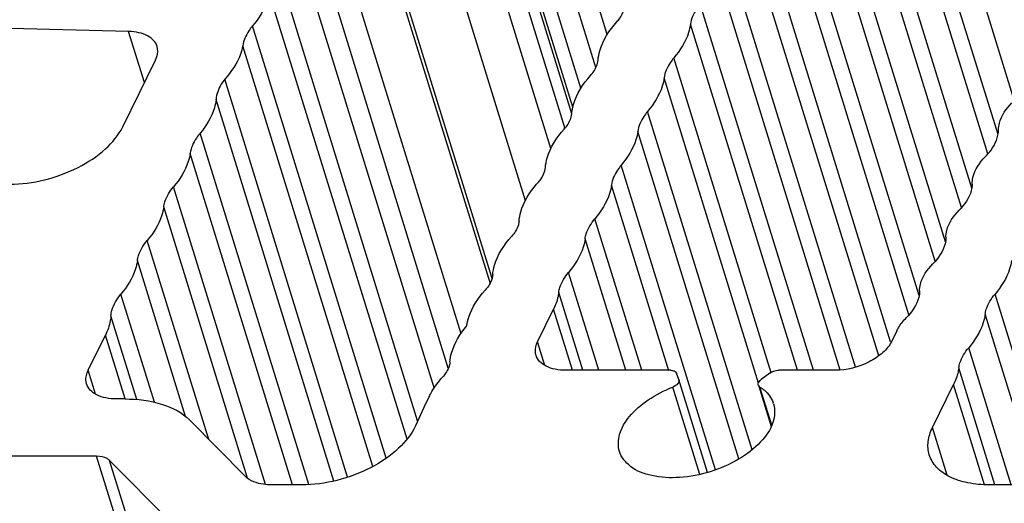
# Model space of a CAD drawing. Header units: millimetres. Extents: x 0 to 594, y 0 to 420.
# Tile 72 of 117: x 463.01 to 475.83, y 164.24 to 170.54. Entities that reach past the tile are written whole.
import ezdxf

# ---------------------------------------------------------------- set-up
doc = ezdxf.new("R2010")
doc.units = ezdxf.units.MM
doc.header["$LTSCALE"] = 32.67
doc.layers.add('3_ALL_AXES', color=7, linetype='CONTINUOUS')

msp = doc.modelspace()

# ---------------------------------------------------------------- linework, layer by layer
at = {"layer": '3_ALL_AXES', "color": 9, "linetype": 'CONTINUOUS'}
for p, q in [((470.6599, 170.34965), (468.86106, 176.17068)), ((470.51349, 169.91951), (468.68961, 175.82157)), ((470.317, 169.6509), (468.51816, 175.47192)), ((475.96184, 169.4942), (474.14445, 175.37525)), ((470.21211, 169.40409), (468.39099, 175.29724)), ((475.75095, 169.04639), (473.93014, 174.93853)), ((475.61894, 168.79546), (473.80156, 174.6765)), ((470.11121, 169.12109), (468.51565, 174.28433)), ((475.40812, 168.34741), (473.58724, 174.23978)), ((475.27609, 168.09656), (473.45866, 173.97775)), ((475.06523, 167.64864), (473.24434, 173.54103)), ((474.93316, 167.39784), (473.11575, 173.27899)), ((474.72233, 166.94987), (472.90143, 172.84227)), ((474.59026, 166.69909), (472.77285, 172.58024)), ((474.35016, 166.34582), (472.55854, 172.14352)), ((474.19694, 166.16349), (472.42995, 171.88149)), ((473.89309, 166.01652), (472.21564, 171.44477)), ((473.69493, 165.97962), (472.08705, 171.18273)), ((468.05421, 165.08074), (466.25603, 170.89966)), ((473.34663, 165.97651), (471.87274, 170.74601)), ((467.78212, 164.83099), (466.04172, 170.46294)), ((473.13707, 165.97651), (471.74415, 170.48398)), ((464.63328, 169.7232), (464.42719, 170.39009)), ((472.79741, 165.9454), (471.52984, 170.04726)), ((472.62993, 165.80923), (471.40125, 169.78523)), ((472.54845, 164.94264), (471.18693, 169.34849)), ((472.37603, 164.82241), (471.05834, 169.08646)), ((466.56059, 164.48465), (465.22691, 168.80042)), ((472.0707, 164.68021), (470.84403, 168.64973)), ((471.46291, 165.9689), (470.71544, 168.3877)), ((466.21141, 164.48864), (465.01301, 168.36668)), ((465.97674, 164.56991), (464.88442, 168.10465)), ((471.11129, 165.97651), (470.50113, 167.95098)), ((465.471, 165.07624), (464.67011, 167.66793)), ((470.90173, 165.97651), (470.37254, 167.68895)), ((465.16931, 165.37436), (464.54152, 167.4059)), ((470.55246, 165.97651), (470.15823, 167.25223)), ((464.76229, 165.56126), (464.32721, 166.96917)), ((470.3429, 165.97651), (470.02965, 166.9902)), ((476.47927, 164.48465), (475.71149, 166.96917)), ((470.20668, 165.97651), (469.96091, 166.77183)), ((464.53333, 165.59633), (464.19647, 166.68639)), ((476.26971, 164.48465), (475.58291, 166.70714)), ((464.38022, 165.60481), (464.12416, 166.43344)), ((469.84969, 166.03867), (469.75365, 166.34948)), ((475.92044, 164.48465), (475.3686, 166.27042)), ((463.99598, 165.66571), (463.89993, 165.97652)), ((475.71088, 164.48465), (475.24001, 166.00839)), ((471.86769, 164.62138), (471.51602, 165.75937)), ((472.80351, 165.26211), (472.64984, 165.75937)), ((475.57393, 164.48704), (475.17127, 165.79003)), ((475.08883, 164.60897), (474.89674, 165.23058)), ((478.53409, 117.85801), (464.01011, 164.85762)), ((478.70267, 117.80339), (464.17869, 164.803))]:
    msp.add_line(p, q, dxfattribs=at)
at = {"layer": '3_ALL_AXES', "color": 7, "linetype": 'CONTINUOUS'}
for p, q in [((470.19929, 169.31767), (468.55636, 174.63419)), ((469.92714, 168.86658), (468.35444, 173.95582)), ((468.06265, 173.14029), (469.5933, 168.18708)), ((467.31456, 172.99636), (469.134, 167.10865)), ((469.16013, 167.17199), (467.39499, 172.88398)), ((466.93167, 172.35167), (468.75414, 166.45417)), ((468.59094, 166.00281), (466.76729, 171.90413)), ((468.40792, 165.7507), (466.60067, 171.59896)), ((468.19082, 165.31743), (466.38477, 171.16183)), ((464.42719, 170.39009), (462.10843, 170.44538)), ((467.60668, 164.72349), (465.91393, 170.20123)), ((464.35039, 169.14673), (464.77763, 170.01735)), ((467.27997, 164.58436), (465.67809, 169.76805)), ((467.1016, 164.53486), (465.56661, 169.5021)), ((466.77393, 164.48757), (465.35929, 169.06534)), ((469.75365, 166.34948), (469.96091, 166.77183)), ((474.43036, 166.48877), (474.362, 166.34948)), ((463.89993, 165.97652), (464.12416, 166.43344)), ((471.48755, 165.97651), (470.12326, 165.97651)), ((473.62634, 165.97651), (472.89143, 165.97651)), ((471.59491, 165.8571), (471.56496, 165.93922)), ((471.9687, 164.64753), (471.59491, 165.8571)), ((472.77741, 165.93922), (472.66687, 165.85711)), ((472.62964, 165.78438), (472.7964, 165.24473)), ((474.89674, 165.23058), (475.17127, 165.79003)), ((464.37616, 165.60355), (464.26954, 165.60355)), ((465.94902, 164.59389), (465.21907, 165.33046)), ((464.01011, 164.85762), (460.86401, 164.85762)), ((464.96276, 164.01182), (464.17869, 164.803)), ((466.68001, 164.48465), (466.28618, 164.48465)), ((478.06028, 164.48465), (475.63596, 164.48465))]:
    msp.add_line(p, q, dxfattribs=at)
for centre, radius, start, end in [((478.6268, 160.58689), 11.4581, 153.852191, 155.96762), ((472.49712, 165.43881), 0.34487, 17.165122, 20.232337)]:
    msp.add_arc(centre, radius, start, end, dxfattribs=at)
for points, knots in [([(466.25603, 170.89966), (466.25112, 170.86295), (466.21415, 170.70288), (466.12346, 170.55938), (466.04172, 170.46294)], [0, 0, 0, 0, 0.22659, 1, 1, 1, 1]), ([(470.78538, 170.5146), (470.79956, 170.53028), (470.84658, 170.5884), (470.87959, 170.66106), (470.88385, 170.7148)], [0, 0, 0, 0, 0.28167043, 1, 1, 1, 1]), ([(471.87274, 170.74601), (471.85516, 170.72528), (471.79583, 170.64761), (471.75354, 170.55415), (471.74415, 170.48398)], [0, 0, 0, 0, 0.27741938, 1, 1, 1, 1]), ([(466.04172, 170.46294), (466.02416, 170.44224), (465.96498, 170.36472), (465.92294, 170.27128), (465.91393, 170.20123)], [0, 0, 0, 0, 0.27762382, 1, 1, 1, 1]), ([(470.54096, 170.01605), (470.54426, 170.05778), (470.57989, 170.24279), (470.68816, 170.40674), (470.78538, 170.5146)], [0, 0, 0, 0, 0.22374924, 1, 1, 1, 1]), ([(471.74415, 170.48398), (471.73924, 170.44727), (471.70228, 170.2872), (471.61159, 170.1437), (471.52984, 170.04726)], [0, 0, 0, 0, 0.22659001, 1, 1, 1, 1]), ([(464.79824, 170.1945), (464.78932, 170.22338), (464.75514, 170.28048), (464.66932, 170.34171), (464.55638, 170.37996), (464.47205, 170.38902), (464.42719, 170.39009)], [0, 0, 0, 0, 0.20384915, 0.43209277, 0.6973714, 1, 1, 1, 1]), ([(464.77763, 170.01735), (464.7849, 170.03218), (464.80778, 170.08777), (464.81114, 170.15273), (464.79824, 170.1945)], [0, 0, 0, 0, 0.27418483, 1, 1, 1, 1]), ([(465.91393, 170.20123), (465.90688, 170.16442), (465.86095, 170.00452), (465.764, 169.86313), (465.67809, 169.76805)], [0, 0, 0, 0, 0.22627758, 1, 1, 1, 1]), ([(471.52984, 170.04726), (471.51227, 170.02653), (471.45294, 169.94886), (471.41064, 169.8554), (471.40125, 169.78523)], [0, 0, 0, 0, 0.27741935, 1, 1, 1, 1]), ([(470.44299, 169.8164), (470.4571, 169.83204), (470.5039, 169.89004), (470.53672, 169.96248), (470.54096, 170.01605)], [0, 0, 0, 0, 0.28158248, 1, 1, 1, 1]), ([(470.19806, 169.31729), (470.20137, 169.35907), (470.23707, 169.54433), (470.34558, 169.70845), (470.44299, 169.8164)], [0, 0, 0, 0, 0.22371843, 1, 1, 1, 1]), ([(465.67809, 169.76805), (465.66161, 169.74679), (465.60654, 169.66739), (465.57042, 169.57199), (465.56661, 169.5021)], [0, 0, 0, 0, 0.27763784, 1, 1, 1, 1]), ([(471.40125, 169.78523), (471.39634, 169.74851), (471.35938, 169.58844), (471.26869, 169.44494), (471.18693, 169.34849)], [0, 0, 0, 0, 0.22658938, 1, 1, 1, 1]), ([(465.56661, 169.5021), (465.56234, 169.4655), (465.52814, 169.30581), (465.43958, 169.16199), (465.35929, 169.06534)], [0, 0, 0, 0, 0.22674564, 1, 1, 1, 1]), ([(475.75757, 169.1091), (475.75768, 169.13809), (475.77624, 169.26994), (475.85726, 169.38509), (475.92906, 169.45852)], [0, 0, 0, 0, 0.22012658, 1, 1, 1, 1]), ([(470.10009, 169.11765), (470.1142, 169.13329), (470.161, 169.19128), (470.19382, 169.26372), (470.19806, 169.31729)], [0, 0, 0, 0, 0.2815816, 1, 1, 1, 1]), ([(471.18693, 169.34849), (471.16936, 169.32776), (471.11002, 169.25009), (471.06773, 169.15663), (471.05834, 169.08646)], [0, 0, 0, 0, 0.27742004, 1, 1, 1, 1]), ([(462.87906, 168.4008), (463.03053, 168.4008), (463.33823, 168.4423), (463.76513, 168.59895), (464.12071, 168.83016), (464.29708, 169.03811), (464.35039, 169.14673)], [0, 0, 0, 0, 0.26470468, 0.53665016, 0.78854618, 1, 1, 1, 1]), ([(465.35929, 169.06534), (465.34153, 169.04459), (465.28156, 168.96687), (465.23858, 168.87322), (465.22879, 168.8028)], [0, 0, 0, 0, 0.27751805, 1, 1, 1, 1]), ([(469.85516, 168.61854), (469.85847, 168.66031), (469.89417, 168.84557), (470.00268, 169.00969), (470.10009, 169.11765)], [0, 0, 0, 0, 0.22371847, 1, 1, 1, 1]), ([(471.05834, 169.08646), (471.05343, 169.04974), (471.01647, 168.88967), (470.92578, 168.74617), (470.84403, 168.64973)], [0, 0, 0, 0, 0.22658999, 1, 1, 1, 1]), ([(475.58598, 168.7596), (475.61238, 168.78658), (475.69793, 168.8852), (475.75722, 169.01544), (475.75757, 169.1091)], [0, 0, 0, 0, 0.28723591, 1, 1, 1, 1]), ([(465.22879, 168.8028), (465.22369, 168.76604), (465.18425, 168.6066), (465.09469, 168.46304), (465.01301, 168.36668)], [0, 0, 0, 0, 0.22707573, 1, 1, 1, 1]), ([(470.84403, 168.64973), (470.82645, 168.629), (470.76712, 168.55134), (470.72483, 168.45787), (470.71544, 168.3877)], [0, 0, 0, 0, 0.27741939, 1, 1, 1, 1]), ([(475.41461, 168.4008), (475.41384, 168.43038), (475.42958, 168.56581), (475.51248, 168.68447), (475.58598, 168.7596)], [0, 0, 0, 0, 0.2196937, 1, 1, 1, 1]), ([(469.74115, 168.4008), (469.75756, 168.41764), (469.81159, 168.47979), (469.85049, 168.55948), (469.85516, 168.61854)], [0, 0, 0, 0, 0.28408719, 1, 1, 1, 1]), ([(469.51227, 167.91979), (469.51545, 167.95997), (469.54884, 168.13741), (469.64985, 168.29591), (469.74115, 168.4008)], [0, 0, 0, 0, 0.22470981, 1, 1, 1, 1]), ([(470.71544, 168.3877), (470.71053, 168.35099), (470.67357, 168.19092), (470.58288, 168.04742), (470.50113, 167.95098)], [0, 0, 0, 0, 0.22659, 1, 1, 1, 1]), ([(475.41461, 168.4008), (475.41368, 168.37244), (475.39254, 168.24428), (475.31341, 168.13265), (475.24334, 168.06098)], [0, 0, 0, 0, 0.22060021, 1, 1, 1, 1]), ([(464.88442, 168.10465), (464.88737, 168.12668), (464.90954, 168.22272), (464.96396, 168.30882), (465.01301, 168.36668)], [0, 0, 0, 0, 0.22659, 1, 1, 1, 1]), ([(464.88442, 168.10465), (464.87951, 168.06794), (464.84255, 167.90787), (464.75186, 167.76437), (464.67011, 167.66793)], [0, 0, 0, 0, 0.22659001, 1, 1, 1, 1]), ([(475.07189, 167.7116), (475.072, 167.74059), (475.09055, 167.87242), (475.17155, 167.98756), (475.24334, 168.06098)], [0, 0, 0, 0, 0.22012815, 1, 1, 1, 1]), ([(469.51227, 167.91979), (469.51094, 167.90308), (469.49666, 167.82897), (469.45326, 167.76333), (469.41429, 167.72014)], [0, 0, 0, 0, 0.22371848, 1, 1, 1, 1]), ([(470.37254, 167.68895), (470.37549, 167.71098), (470.39767, 167.80702), (470.45208, 167.89312), (470.50113, 167.95098)], [0, 0, 0, 0, 0.22659, 1, 1, 1, 1]), ([(464.54152, 167.4059), (464.54447, 167.42792), (464.56665, 167.52397), (464.62106, 167.61006), (464.67011, 167.66793)], [0, 0, 0, 0, 0.22659001, 1, 1, 1, 1]), ([(469.16937, 167.22103), (469.17267, 167.26281), (469.20837, 167.44806), (469.31688, 167.61219), (469.41429, 167.72014)], [0, 0, 0, 0, 0.22371848, 1, 1, 1, 1]), ([(470.37254, 167.68895), (470.36763, 167.65224), (470.33067, 167.49217), (470.23998, 167.34867), (470.15823, 167.25223)], [0, 0, 0, 0, 0.22659, 1, 1, 1, 1]), ([(475.07189, 167.7116), (475.07178, 167.68262), (475.05323, 167.55078), (474.97223, 167.43565), (474.90044, 167.36223)], [0, 0, 0, 0, 0.22012829, 1, 1, 1, 1]), ([(464.54152, 167.4059), (464.53661, 167.36918), (464.49965, 167.20911), (464.40896, 167.06561), (464.32721, 166.96917)], [0, 0, 0, 0, 0.22659001, 1, 1, 1, 1]), ([(474.72899, 167.01285), (474.7291, 167.04183), (474.74765, 167.17367), (474.82865, 167.2888), (474.90044, 167.36223)], [0, 0, 0, 0, 0.220128, 1, 1, 1, 1]), ([(475.92581, 167.4059), (475.92089, 167.36918), (475.88393, 167.20911), (475.79324, 167.06561), (475.71149, 166.96917)], [0, 0, 0, 0, 0.22659001, 1, 1, 1, 1]), ([(470.02965, 166.9902), (470.03259, 167.01222), (470.05477, 167.10826), (470.10918, 167.19436), (470.15823, 167.25223)], [0, 0, 0, 0, 0.22658999, 1, 1, 1, 1]), ([(469.16937, 167.22103), (469.16805, 167.20432), (469.15376, 167.13022), (469.11036, 167.06457), (469.0714, 167.02139)], [0, 0, 0, 0, 0.22371847, 1, 1, 1, 1]), ([(464.19647, 166.68639), (464.1982, 166.70996), (464.21688, 166.81384), (464.27468, 166.9072), (464.32721, 166.96917)], [0, 0, 0, 0, 0.22531353, 1, 1, 1, 1]), ([(468.82979, 166.55347), (468.83508, 166.59295), (468.87641, 166.76624), (468.97943, 166.91947), (469.0714, 167.02139)], [0, 0, 0, 0, 0.22489028, 1, 1, 1, 1]), ([(470.02965, 166.9902), (470.02722, 166.9721), (470.01359, 166.89674), (469.98657, 166.82412), (469.96091, 166.77183)], [0, 0, 0, 0, 0.23870245, 1, 1, 1, 1]), ([(474.72899, 167.01285), (474.72889, 166.98386), (474.71033, 166.85202), (474.62933, 166.73689), (474.55754, 166.66346)], [0, 0, 0, 0, 0.22012756, 1, 1, 1, 1]), ([(475.58291, 166.70714), (475.58585, 166.72917), (475.60803, 166.82521), (475.66245, 166.91131), (475.71149, 166.96917)], [0, 0, 0, 0, 0.22659, 1, 1, 1, 1]), ([(464.19647, 166.68639), (464.19495, 166.66555), (464.18368, 166.57813), (464.15372, 166.49369), (464.12416, 166.43344)], [0, 0, 0, 0, 0.23742973, 1, 1, 1, 1]), ([(474.43036, 166.48877), (474.43779, 166.50392), (474.47275, 166.56719), (474.51886, 166.6239), (474.55754, 166.66346)], [0, 0, 0, 0, 0.23371881, 1, 1, 1, 1]), ([(475.58291, 166.70714), (475.578, 166.67043), (475.54103, 166.51036), (475.45034, 166.36686), (475.36859, 166.27042)], [0, 0, 0, 0, 0.22658992, 1, 1, 1, 1]), ([(468.61216, 166.08555), (468.61524, 166.12458), (468.64703, 166.29645), (468.7428, 166.45085), (468.82979, 166.55347)], [0, 0, 0, 0, 0.22542959, 1, 1, 1, 1]), ([(469.73303, 166.17233), (469.72883, 166.18591), (469.7172, 166.24557), (469.73334, 166.30809), (469.75365, 166.34948)], [0, 0, 0, 0, 0.23564973, 1, 1, 1, 1]), ([(474.362, 166.34948), (474.33535, 166.29516), (474.24705, 166.19109), (474.00695, 166.03513), (473.77888, 165.97651), (473.62634, 165.97651)], [0, 0, 0, 0, 0.21222203, 0.46498254, 1, 1, 1, 1]), ([(475.24001, 166.00839), (475.24296, 166.03042), (475.26513, 166.12646), (475.31955, 166.21256), (475.36859, 166.27042)], [0, 0, 0, 0, 0.22659013, 1, 1, 1, 1]), ([(468.61216, 166.08555), (468.61083, 166.06884), (468.59656, 165.99473), (468.55315, 165.92908), (468.51419, 165.8859)], [0, 0, 0, 0, 0.22371802, 1, 1, 1, 1]), ([(470.12326, 165.97651), (470.0763, 165.97651), (469.98784, 165.98398), (469.86895, 166.02131), (469.77837, 166.08342), (469.74226, 166.14246), (469.73303, 166.17233)], [0, 0, 0, 0, 0.30375218, 0.56998946, 0.7977859, 1, 1, 1, 1]), ([(463.87931, 165.79937), (463.87512, 165.81295), (463.86348, 165.87261), (463.87962, 165.93513), (463.89993, 165.97652)], [0, 0, 0, 0, 0.23564973, 1, 1, 1, 1]), ([(471.48755, 165.97651), (471.4967, 165.97651), (471.52536, 165.97467), (471.558, 165.9583), (471.56496, 165.93922)], [0, 0, 0, 0, 0.31059507, 1, 1, 1, 1]), ([(475.24001, 166.00839), (475.23759, 165.99029), (475.22395, 165.91494), (475.19693, 165.84231), (475.17127, 165.79003)], [0, 0, 0, 0, 0.23870246, 1, 1, 1, 1]), ([(468.34132, 165.63634), (468.35185, 165.65781), (468.40027, 165.74698), (468.46229, 165.82838), (468.51419, 165.8859)], [0, 0, 0, 0, 0.23590518, 1, 1, 1, 1]), ([(471.59491, 165.8571), (471.60115, 165.84001), (471.58101, 165.79037), (471.5406, 165.76905), (471.51602, 165.75937)], [0, 0, 0, 0, 0.40792527, 1, 1, 1, 1]), ([(472.62965, 165.78438), (472.62788, 165.79002), (472.62613, 165.81939), (472.64887, 165.84374), (472.66687, 165.85711)], [0, 0, 0, 0, 0.20865996, 1, 1, 1, 1]), ([(464.26954, 165.60355), (464.22258, 165.60355), (464.13412, 165.61102), (464.01523, 165.64835), (463.92465, 165.71046), (463.88854, 165.7695), (463.87931, 165.79937)], [0, 0, 0, 0, 0.30375218, 0.56998946, 0.7977859, 1, 1, 1, 1]), ([(470.82027, 164.92058), (470.79843, 164.99132), (470.80603, 165.16532), (470.95316, 165.40093), (471.19744, 165.60956), (471.4032, 165.71493), (471.51602, 165.75937)], [0, 0, 0, 0, 0.18882304, 0.41594476, 0.69072665, 1, 1, 1, 1]), ([(472.64984, 165.75937), (472.66997, 165.74645), (472.74156, 165.69397), (472.79826, 165.61901), (472.82071, 165.55808)], [0, 0, 0, 0, 0.26917425, 1, 1, 1, 1]), ([(464.37616, 165.60355), (464.54248, 165.60355), (464.84509, 165.56987), (465.12444, 165.42595), (465.21907, 165.33046)], [0, 0, 0, 0, 0.5529963, 1, 1, 1, 1]), ([(472.82663, 165.54059), (472.85059, 165.46303), (472.83513, 165.2684), (472.65496, 165.01529), (472.36758, 164.79846), (472.00525, 164.64235), (471.61801, 164.56682), (471.2584, 164.58371), (470.9668, 164.69099), (470.84423, 164.84301), (470.82027, 164.92058)], [0, 0, 0, 0, 0.09277482, 0.20696493, 0.34591552, 0.49999016, 0.65406512, 0.79301998, 0.90721515, 1, 1, 1, 1]), ([(468.16194, 165.25324), (468.11247, 165.14225), (467.93882, 164.92791), (467.58137, 164.68981), (467.14807, 164.52774), (466.83449, 164.48465), (466.68001, 164.48465)], [0, 0, 0, 0, 0.20935934, 0.46083197, 0.73382719, 1, 1, 1, 1]), ([(474.8555, 164.87628), (474.83855, 164.93116), (474.82946, 165.0561), (474.86869, 165.17342), (474.89674, 165.23058)], [0, 0, 0, 0, 0.47424512, 1, 1, 1, 1]), ([(464.17869, 164.803), (464.1697, 164.81207), (464.12074, 164.84803), (464.05732, 164.85762), (464.01011, 164.85762)], [0, 0, 0, 0, 0.21286117, 1, 1, 1, 1]), ([(475.63596, 164.48465), (475.54204, 164.48465), (475.36511, 164.49959), (475.12735, 164.57425), (474.94619, 164.69845), (474.87396, 164.81654), (474.8555, 164.87628)], [0, 0, 0, 0, 0.30375217, 0.56998945, 0.79778589, 1, 1, 1, 1]), ([(466.28618, 164.48465), (466.25135, 164.48465), (466.13306, 164.49194), (466.00868, 164.53368), (465.94902, 164.59389)], [0, 0, 0, 0, 0.29127782, 1, 1, 1, 1])]:
    msp.add_open_spline(points, degree=3, knots=knots, dxfattribs=at)
for points in [[(472.77741, 165.93922), (472.80951, 165.96306), (472.85144, 165.97651), (472.89143, 165.97651)], [(472.64984, 165.75937), (472.64083, 165.76516), (472.63285, 165.77416), (472.62965, 165.78438)]]:
    msp.add_open_spline(points, degree=3, dxfattribs=at)

doc.saveas('drawing.dxf')
